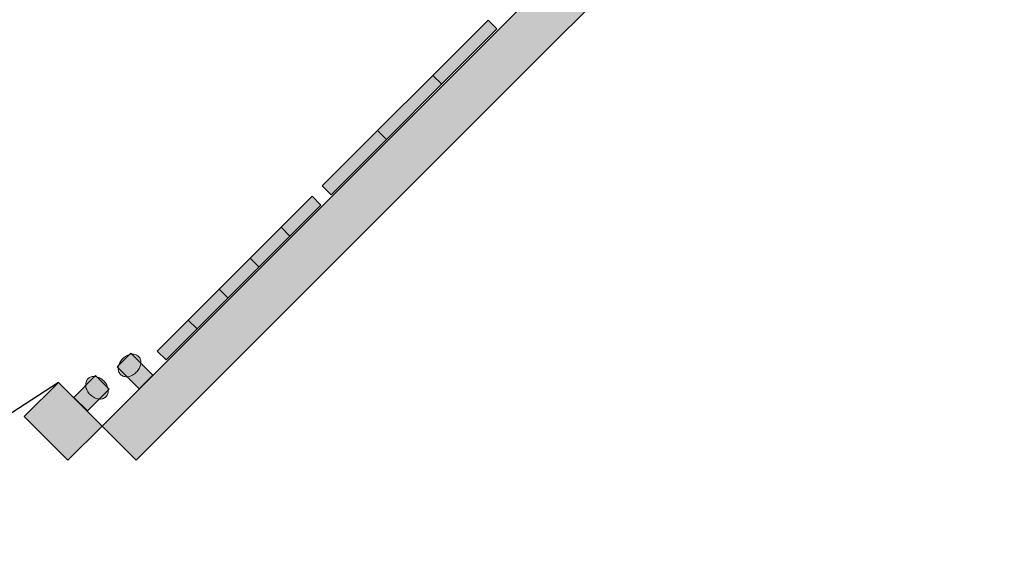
# Model space of a CAD drawing. Header units: metres. Extents: x 2172.2 to 2210.6, y 415.3 to 458.1.
# Tile 23 of 168: x 2197.2 to 2202.3, y 415.3 to 418. Entities that reach past the tile are written whole.
import ezdxf

# ---------------------------------------------------------------- set-up
doc = ezdxf.new("R2010")
doc.units = ezdxf.units.M
for name, color, linetype, lineweight in [('NC_N1_WALL_DECOR', 32, 'CONTINUOUS', 13), ('NC_N1_WALL_LIGHTS', 32, 'CONTINUOUS', 13), ('NC_N1_WALLS', 7, 'CONTINUOUS', 25)]:
    doc.layers.add(name, color=color, linetype=linetype, lineweight=lineweight)

# ---------------------------------------------------------------- blocks, each defined once
blk = doc.blocks.new('NC_N1_ARCHITECTURE')
at = {"layer": 'NC_N1_WALLS', "true_color": 0xe7e6e1}
for points in [[(7.641751, -18.094725), (12.13895, -13.597526), (12.315727, -13.774302), (7.818528, -18.271502)], [(7.464975, -18.271502), (7.2387, -18.045227), (7.415477, -17.86845), (7.641751, -18.094725)]]:
    blk.add_hatch(color=256, dxfattribs=at).paths.add_polyline_path(points)
at = {"layer": 'NC_N1_WALLS', "linetype": 'CONTINUOUS', "lineweight": -2}
for points in [[(7.641751, -18.094725), (12.13895, -13.597526), (12.315727, -13.774302), (7.818528, -18.271502)], [(7.464975, -18.271502), (7.2387, -18.045227), (7.415477, -17.86845), (7.641751, -18.094725)]]:
    blk.add_lwpolyline(points, close=True, dxfattribs=at)
blk = doc.blocks.new('NC_N1_DOOR_D0')
at = {"color": 0, "linetype": 'CONTINUOUS'}
blk.add_lwpolyline([(-0.625, 0), (-0.3651, 1.2227)], dxfattribs=at)
at = {"color": 0}
blk.add_arc((-0.625, 0), 1.25, 0, 78, dxfattribs=at)
blk = doc.blocks.new('NC_N1_UNIQUE_WALL_COMPOSITION_14')
at = {"true_color": 0xf6f5ef}
h = blk.add_hatch(color=256, dxfattribs=at)
h.dxf.hatch_style = 1
h.paths.add_polyline_path([(0.5675, -0.065), (0.5675, 0), (-0.5675, 0), (-0.5675, -0.065)])
at = {"color": 0, "linetype": 'CONTINUOUS', "lineweight": -2, "true_color": 0xa38246}
blk.add_lwpolyline([(0.5675, -0.065), (0.5675, 0), (-0.5675, 0), (-0.5675, -0.065)], close=True, dxfattribs=at)
for points in [[(-0.3405, -0.065), (-0.3405, 0)], [(-0.1135, -0.065), (-0.1135, 0)], [(0.1135, -0.065), (0.1135, 0)], [(0.3405, -0.065), (0.3405, 0)]]:
    blk.add_lwpolyline(points, dxfattribs=at)
blk = doc.blocks.new('NC_N1_UNIQUE_WALL_COMPOSITION_16')
at = {"true_color": 0xf6f5ef}
h = blk.add_hatch(color=256, dxfattribs=at)
h.dxf.hatch_style = 1
h.paths.add_polyline_path([(0.6073, -0.065), (0.6073, 0), (-0.6073, 0), (-0.6073, -0.065)])
at = {"color": 0, "linetype": 'CONTINUOUS', "lineweight": -2, "true_color": 0xa38246}
blk.add_lwpolyline([(0.6073, -0.065), (0.6073, 0), (-0.6073, 0), (-0.6073, -0.065)], close=True, dxfattribs=at)
for points in [[(-0.2024, -0.065), (-0.2024, 0)], [(0.2024, -0.065), (0.2024, 0)]]:
    blk.add_lwpolyline(points, dxfattribs=at)
blk = doc.blocks.new('NC_N1_SCONCE')
at = {"true_color": 0xf6f5ef}
h = blk.add_hatch(color=256, dxfattribs=at)
h.dxf.hatch_style = 1
h.paths.add_polyline_path([(0.05, -0.16), (0.05, 0), (-0.05, 0), (-0.05, -0.16)])
h = blk.add_hatch(color=256, dxfattribs=at)
h.dxf.hatch_style = 1
h.paths.add_polyline_path([(0.066, -0.12), (0.0657, -0.1151), (0.0647, -0.1102), (0.0632, -0.1055), (0.061, -0.1009), (0.0582, -0.0964), (0.0549, -0.0922), (0.051, -0.0883), (0.0467, -0.0846), (0.0419, -0.0813), (0.0367, -0.0784), (0.0311, -0.0759), (0.0253, -0.0738), (0.0192, -0.0722), (0.0129, -0.071), (0.0065, -0.0702), (0, -0.07), (-0.0065, -0.0702), (-0.0129, -0.071), (-0.0192, -0.0722), (-0.0253, -0.0738), (-0.0311, -0.0759), (-0.0367, -0.0784), (-0.0419, -0.0813), (-0.0467, -0.0846), (-0.051, -0.0883), (-0.0549, -0.0922), (-0.0582, -0.0964), (-0.061, -0.1009), (-0.0632, -0.1055), (-0.0647, -0.1102), (-0.0657, -0.1151), (-0.066, -0.12), (-0.0657, -0.1249), (-0.0647, -0.1298), (-0.0632, -0.1345), (-0.061, -0.1391), (-0.0582, -0.1436), (-0.0549, -0.1478), (-0.051, -0.1517), (-0.0467, -0.1554), (-0.0419, -0.1587), (-0.0367, -0.1616), (-0.0311, -0.1641), (-0.0253, -0.1662), (-0.0192, -0.1678), (-0.0129, -0.169), (-0.0065, -0.1698), (0, -0.17), (0.0065, -0.1698), (0.0129, -0.169), (0.0192, -0.1678), (0.0253, -0.1662), (0.0311, -0.1641), (0.0367, -0.1616), (0.0419, -0.1587), (0.0467, -0.1554), (0.051, -0.1517), (0.0549, -0.1478), (0.0582, -0.1436), (0.061, -0.1391), (0.0632, -0.1345), (0.0647, -0.1298), (0.0657, -0.1249)])
at = {"color": 0, "linetype": 'CONTINUOUS', "lineweight": -2, "true_color": 0xa38246}
for points in [[(0.05, -0.16), (0.05, 0), (-0.05, 0), (-0.05, -0.16)], [(0.066, -0.12), (0.0657, -0.1151), (0.0647, -0.1102), (0.0632, -0.1055), (0.061, -0.1009), (0.0582, -0.0964), (0.0549, -0.0922), (0.051, -0.0883), (0.0467, -0.0846), (0.0419, -0.0813), (0.0367, -0.0784), (0.0311, -0.0759), (0.0253, -0.0738), (0.0192, -0.0722), (0.0129, -0.071), (0.0065, -0.0702), (0, -0.07), (-0.0065, -0.0702), (-0.0129, -0.071), (-0.0192, -0.0722), (-0.0253, -0.0738), (-0.0311, -0.0759), (-0.0367, -0.0784), (-0.0419, -0.0813), (-0.0467, -0.0846), (-0.051, -0.0883), (-0.0549, -0.0922), (-0.0582, -0.0964), (-0.061, -0.1009), (-0.0632, -0.1055), (-0.0647, -0.1102), (-0.0657, -0.1151), (-0.066, -0.12), (-0.0657, -0.1249), (-0.0647, -0.1298), (-0.0632, -0.1345), (-0.061, -0.1391), (-0.0582, -0.1436), (-0.0549, -0.1478), (-0.051, -0.1517), (-0.0467, -0.1554), (-0.0419, -0.1587), (-0.0367, -0.1616), (-0.0311, -0.1641), (-0.0253, -0.1662), (-0.0192, -0.1678), (-0.0129, -0.169), (-0.0065, -0.1698), (0, -0.17), (0.0065, -0.1698), (0.0129, -0.169), (0.0192, -0.1678), (0.0253, -0.1662), (0.0311, -0.1641), (0.0367, -0.1616), (0.0419, -0.1587), (0.0467, -0.1554), (0.051, -0.1517), (0.0549, -0.1478), (0.0582, -0.1436), (0.061, -0.1391), (0.0632, -0.1345), (0.0647, -0.1298), (0.0657, -0.1249)]]:
    blk.add_lwpolyline(points, close=True, dxfattribs=at)

msp = doc.modelspace()

# ---------------------------------------------------------------- block references
at = {"layer": 'NC_N1_WALL_DECOR', "linetype": 'CONTINUOUS', "rotation": -135.00000000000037}
for name, p in [('NC_N1_UNIQUE_WALL_COMPOSITION_16', (2199.258, 417.5328)), ('NC_N1_UNIQUE_WALL_COMPOSITION_14', (2198.3743, 416.6491))]:
    msp.add_blockref(name, p, dxfattribs=at)
at = {"layer": 'NC_N1_WALL_LIGHTS', "linetype": 'CONTINUOUS'}
for p, rotation in [((2197.8687, 416.1343), -135.00000000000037), ((2197.5304, 416.0188), 135)]:
    msp.add_blockref('NC_N1_SCONCE', p, dxfattribs=dict(at, rotation=rotation))
at = {"layer": 'NC_N1_WALLS'}
msp.add_blockref('NC_N1_ARCHITECTURE', (2190, 434), dxfattribs=at)
at = {"layer": 'NC_N1_WALLS', "rotation": 135}
msp.add_blockref('NC_N1_DOOR_D0', (2196.9735, 416.5735), dxfattribs=at)

doc.saveas('drawing.dxf')
